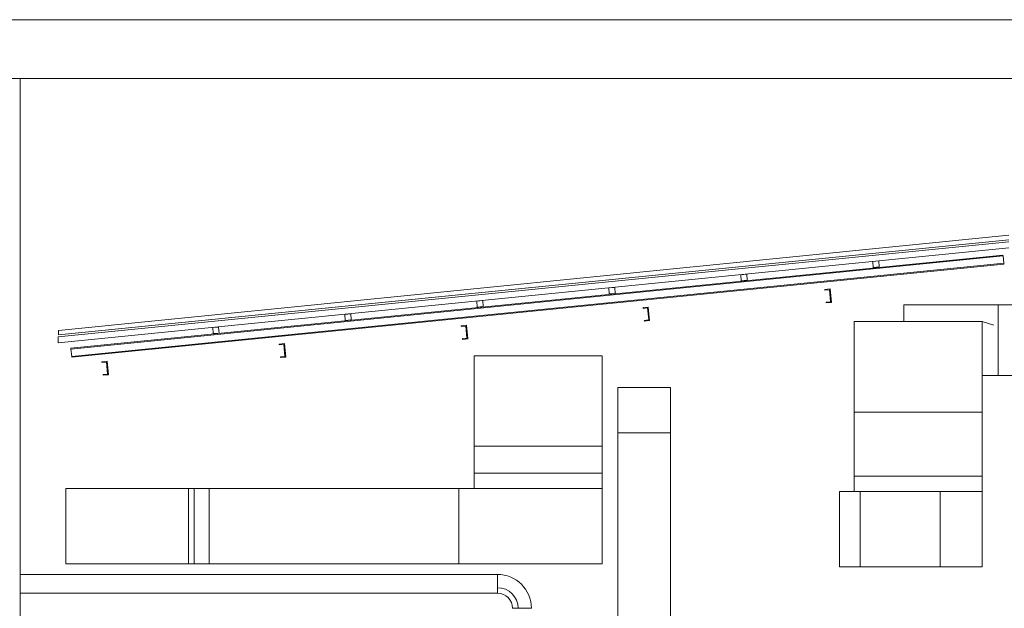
# Model space of a CAD drawing. Header units: metres. Extents: x 4.1 to 64.5, y -1.6 to 14.4.
# Tile 76 of 84: x 47.4 to 53.9, y 9 to 12.9. Entities that reach past the tile are written whole.
import ezdxf

# ---------------------------------------------------------------- set-up
doc = ezdxf.new("R2010")
doc.units = ezdxf.units.M
for name, color, linetype, lineweight in [('A-COLS', 7, 'Continuous', 18), ('A-GLAZ-CWMG', 7, 'Continuous', 18), ('A-ROOF', 7, 'Continuous', 18), ('A-WALL', 7, 'Continuous', 18), ('A-WALL-PATT', 7, 'Continuous', 18), ('DUTOS', 7, 'Continuous', 18), ('M-HVAC-DUCT', 7, 'Continuous', 18), ('M-HVAC-DUCT-ANNO', 7, 'Continuous', 18), ('S-COLS', 7, 'Continuous', 18)]:
    doc.layers.add(name, color=color, linetype=linetype, lineweight=lineweight)

# ---------------------------------------------------------------- blocks, each defined once
blk = doc.blocks.new('Paredes 15 - Paredes 6-6874455-Corte 7')
at = {"layer": 'A-WALL'}
for p, q in [((54.8441, 12.5099), (54.8415, 12.5099)), ((54.8441, 12.5099), (57.678, 12.5099)), ((57.678, 12.5099), (65.4295, 12.5099)), ((60.7084, 10.8961), (60.7084, 11.0076)), ((60.7084, 11.0076), (61.791, 11.0076)), ((61.791, 10.5387), (61.2284, 10.5387))]:
    blk.add_line(p, q, dxfattribs=at)
blk = doc.blocks.new('Montante retangular - U 90x35x5-V53-Corte 7')
at = {"layer": 'A-GLAZ-CWMG'}
for p, q in [((55.4191, 10.633), (55.3843, 10.6296)), ((55.3843, 10.6296), (55.3848, 10.6246)), ((55.3848, 10.6246), (55.4146, 10.6276)), ((55.4146, 10.6276), (55.4226, 10.548)), ((55.4281, 10.5435), (55.4191, 10.633)), ((55.4226, 10.548), (55.3928, 10.545)), ((55.3928, 10.545), (55.3933, 10.54)), ((55.3933, 10.54), (55.4281, 10.5435))]:
    blk.add_line(p, q, dxfattribs=at)
blk = doc.blocks.new('Montante retangular - U 90x35x5-V55-Corte 7')
at = {"layer": 'A-GLAZ-CWMG'}
for p, q in [((56.5967, 10.7508), (56.5619, 10.7473)), ((56.5619, 10.7473), (56.5624, 10.7423)), ((56.5624, 10.7423), (56.5922, 10.7453)), ((56.5922, 10.7453), (56.6002, 10.6657)), ((56.6057, 10.6612), (56.5967, 10.7508)), ((56.6002, 10.6657), (56.5703, 10.6627)), ((56.5703, 10.6627), (56.5708, 10.6578)), ((56.5708, 10.6578), (56.6057, 10.6612))]:
    blk.add_line(p, q, dxfattribs=at)
blk = doc.blocks.new('Rectangular Mullion - 50 x 150mm-7871060-Corte 7')
at = {"layer": 'A-GLAZ-CWMG'}
for p, q in [((61.3664, 11.3379), (55.1787, 10.7191)), ((61.3669, 11.3329), (55.1792, 10.7141)), ((61.3664, 11.3379), (61.3669, 11.3329)), ((61.3669, 11.3329), (61.3719, 11.2832)), ((61.3719, 11.2832), (55.1842, 10.6644)), ((61.3724, 11.2782), (55.1847, 10.6594)), ((61.3719, 11.2832), (61.3724, 11.2782)), ((55.1792, 10.7141), (55.1787, 10.7191)), ((55.1842, 10.6644), (55.1792, 10.7141)), ((55.1847, 10.6594), (55.1842, 10.6644))]:
    blk.add_line(p, q, dxfattribs=at)
blk = doc.blocks.new('Rectangular Mullion - 4x4 cm - offset 2cm-V57-Corte 7')
at = {"layer": 'A-GLAZ-CWMG'}
for p, q in [((56.1599, 10.8602), (56.1201, 10.8563)), ((56.1201, 10.8563), (56.124, 10.8165)), ((56.1638, 10.8204), (56.1599, 10.8602)), ((56.124, 10.8165), (56.1638, 10.8204))]:
    blk.add_line(p, q, dxfattribs=at)
blk = doc.blocks.new('4 GRE - ESCOLA DE CINEMA E AUDIOVISUAL CINE REX R07_rvt-2-Corte 7')
at = {"layer": 'A-WALL-PATT', "true_color": 0x808080}
h = blk.add_hatch(dxfattribs=at)
h.set_pattern_fill('FP_19', color=8, style=0, pattern_type=2)
h.set_pattern_definition([(50, (52.482, 6.033), (0.546555, -0.047815), [0.05715, -0.62865]), (355, (52.482, 6.033), (-0.105728, 0.573166), [0.04572, -0.50292]), (100.451, (52.528, 6.03), (0.440828, 0.52535), [0.04857, -0.53427]), (46.184, (52.482, 6.186), (0.81324, -0.12613), [0.08572, -0.94297]), (96.636, (52.55, 6.175), (0.71221, 0.74229), [0.07286, -0.80141]), (351.184, (52.482, 6.186), (0.71222, 0.74227), [0.06858, -0.75438]), (21, (52.558, 6.148), (0.454846, -0.306795), [0.05715, -0.62865]), (326, (52.558, 6.148), (0.185405, 0.55256), [0.04572, -0.50292]), (71.451, (52.596, 6.122), (0.64025, 0.245763), [0.04857, -0.53427]), (37.5, (52.482, 6.033), (0.009261, 0.253667), [0.02515, -0.47168, 0.02515, -0.48539, -0.50483]), (37.5, (52.482, 6.033), (0.009261, 0.253667), [-1.007, 0.02515, -0.47968]), (7.5, (52.482, 6.033), (0.200456, 0.300546), [0.02515, -0.26594, 0.02515, -0.46025, -0.19241]), (7.5, (52.482, 6.033), (0.200456, 0.300546), [-0.77648, 0.02515, -0.16726]), (327.5, (52.312, 6.033), (0.406768, -0.017188), [0.02515, -0.16535, 0.02515, -0.56921, -0.78867]), (327.5, (52.312, 6.033), (0.406768, -0.017188), [-0.78486, 0.02515, -0.76352]), (317.5, (52.236, 6.033), (0.444383, 0.07628), [0.02515, -0.2225, 0.02515, -0.36957, -0.56007]), (317.5, (52.236, 6.033), (0.444383, 0.07628), [-0.64237, 0.02515, -0.53492])])
h.paths.add_polyline_path([(54.8415, -0.6402), (54.8415, -0.13), (54.839, -0.13), (54.8397, -0.6402)])
h.paths.add_polyline_path([(54.839, 1.97), (54.8415, 1.97), (54.8415, 12.5099), (54.839, 12.5099), (54.839, 2.2202)])
at = {"layer": 'A-ROOF'}
for p, q in [((55.0966, 10.8378), (61.4063, 11.4687)), ((61.4063, 11.4386), (55.0966, 10.8076)), ((61.4047, 11.4259), (55.0934, 10.7948)), ((55.0934, 10.7546), (61.4047, 11.3857)), ((55.0934, 10.7948), (55.0934, 10.7546)), ((55.0966, 10.8076), (55.0966, 10.8378))]:
    blk.add_line(p, q, dxfattribs=at)
at = {"layer": 'A-WALL'}
for p, q in [((54.842, 12.8989), (51.1954, 12.8989)), ((68.5214, 12.8989), (54.842, 12.8989)), ((54.8415, 12.5099), (54.3415, 12.5099)), ((54.8415, 8.57), (54.8415, 12.5099))]:
    blk.add_line(p, q, dxfattribs=at)
at = {"layer": 'A-GLAZ-CWMG', "lineweight": 18}
for name, p in [('Rectangular Mullion - 50 x 150mm-7871060-Corte 7', (0, 0)), ('Rectangular Mullion - 4x4 cm - offset 2cm-V57-Corte 7', (4.3817, 0.4382)), ('Rectangular Mullion - 4x4 cm - offset 2cm-V57-Corte 7', (3.5053, 0.3505)), ('Rectangular Mullion - 4x4 cm - offset 2cm-V57-Corte 7', (2.629, 0.2629)), ('Montante retangular - U 90x35x5-V55-Corte 7', (3.6223, 0.3622)), ('Rectangular Mullion - 4x4 cm - offset 2cm-V57-Corte 7', (1.7527, 0.1753)), ('Montante retangular - U 90x35x5-V55-Corte 7', (2.4149, 0.2415)), ('Rectangular Mullion - 4x4 cm - offset 2cm-V57-Corte 7', (0.8763, 0.0876)), ('Rectangular Mullion - 4x4 cm - offset 2cm-V57-Corte 7', (0, 0)), ('Montante retangular - U 90x35x5-V55-Corte 7', (1.2074, 0.1207)), ('Montante retangular - U 90x35x5-V55-Corte 7', (0, 0)), ('Montante retangular - U 90x35x5-V53-Corte 7', (0, 0))]:
    blk.add_blockref(name, p, dxfattribs=at)
at = {"layer": 'A-WALL', "lineweight": 18}
blk.add_blockref('Paredes 15 - Paredes 6-6874455-Corte 7', (0, 0), dxfattribs=at)
blk = doc.blocks.new('Family - P30-298919-Corte 7')
at = {"layer": 'A-COLS'}
for p, q in [((61.3355, 10.5387), (61.3355, 11.0076)), ((61.4855, 10.5387), (61.4855, 11.0076))]:
    blk.add_line(p, q, dxfattribs=at)
blk = doc.blocks.new('Family - P30-301706-Corte 7')
at = {"layer": 'S-COLS'}
for p, q in [((61.3355, 10.5387), (61.3355, 11.0076)), ((61.4855, 10.5387), (61.4855, 11.0076))]:
    blk.add_line(p, q, dxfattribs=at)
blk = doc.blocks.new('ESTRUTURAL CINE REX _011_IFC-2-Corte 7')
at = {"layer": 'A-COLS', "lineweight": 18}
blk.add_blockref('Family - P30-301706-Corte 7', (0, 0), dxfattribs=at)
at = {"layer": 'S-COLS', "lineweight": 18}
blk.add_blockref('Family - P30-298919-Corte 7', (0, 0), dxfattribs=at)
blk = doc.blocks.new('M_Rectangular Transition - Length x2 - 515_515-838418-Corte 7')
at = {"layer": 'M-HVAC-DUCT', "color": 4, "true_color": 0x00ffff}
blk.add_line((61.3054, 10.8734), (61.2284, 10.8961), dxfattribs=at)
blk = doc.blocks.new('BTS vanes - 1 Splitter Vanes-828018-Corte 7')
at = {"layer": 'M-HVAC-DUCT', "color": 4, "true_color": 0x00ffff}
for p, q in [((60.9502, 9.77), (60.4175, 9.77)), ((60.9502, 9.27), (60.9502, 9.77)), ((60.9502, 9.77), (61.2284, 9.77)), ((61.2284, 9.27), (61.2284, 9.77)), ((61.2284, 9.77), (61.2284, 9.27)), ((60.4175, 9.27), (60.9502, 9.27)), ((60.9502, 9.27), (61.2284, 9.27))]:
    blk.add_line(p, q, dxfattribs=at)
blk = doc.blocks.new('BTS vanes - 1 Splitter Vanes-875035-Corte 7')
at = {"layer": 'M-HVAC-DUCT', "color": 4, "true_color": 0x00ffff}
for p, q in [((63.7784, 9.87), (64.6284, 9.87)), ((63.7784, 9.87), (63.7784, 9.77)), ((63.7784, 9.87), (64.6284, 9.87)), ((63.7784, 9.87), (63.7784, 9.77)), ((64.6284, 9.77), (64.6284, 9.87)), ((64.6284, 9.77), (64.6284, 9.87))]:
    blk.add_line(p, q, dxfattribs=at)
blk = doc.blocks.new('BTS vanes - 1 Splitter Vanes-V67-Corte 7')
at = {"layer": 'M-HVAC-DUCT', "color": 4, "true_color": 0x00ffff}
for p, q in [((61.2284, 10.8961), (60.3784, 10.8961)), ((60.3784, 10.8961), (61.2284, 10.8961)), ((60.3784, 10.8961), (60.3784, 10.2961)), ((61.2284, 10.8961), (61.2284, 10.2961)), ((61.2284, 10.2961), (60.3784, 10.2961))]:
    blk.add_line(p, q, dxfattribs=at)
blk = doc.blocks.new('BTS vanes - 1 Splitter Vanes-878364-Corte 7')
at = {"layer": 'M-HVAC-DUCT', "color": 5, "true_color": 0x0000ff}
for p, q in [((55.9963, 9.79), (55.1463, 9.79)), ((55.1463, 9.79), (55.1463, 9.29)), ((55.9963, 9.79), (55.9595, 9.79)), ((55.9595, 9.79), (55.9595, 9.29)), ((55.9963, 9.29), (55.9963, 9.79)), ((56.0963, 9.79), (55.9963, 9.79)), ((55.9963, 9.29), (55.9963, 9.79)), ((56.0963, 9.79), (55.9963, 9.79)), ((56.0963, 9.79), (56.0963, 9.29)), ((56.0963, 9.79), (56.0963, 9.29)), ((55.1463, 9.29), (55.9963, 9.29)), ((55.9595, 9.29), (55.9963, 9.29)), ((55.9963, 9.29), (56.0963, 9.29)), ((55.9963, 9.29), (56.0963, 9.29))]:
    blk.add_line(p, q, dxfattribs=at)
blk = doc.blocks.new('BTS vanes - 1 Splitter Vanes-V68-Corte 7')
at = {"layer": 'M-HVAC-DUCT', "color": 5, "true_color": 0x0000ff}
for p, q in [((57.7552, 9.29), (57.7552, 9.79)), ((57.7552, 9.79), (58.7052, 9.79)), ((58.7052, 9.29), (58.7052, 9.79)), ((58.7052, 9.79), (58.7052, 9.29)), ((57.7552, 9.29), (58.7052, 9.29))]:
    blk.add_line(p, q, dxfattribs=at)
blk = doc.blocks.new('BTS vanes - 1 Splitter Vanes-V69-Corte 7')
at = {"layer": 'M-HVAC-DUCT', "color": 5, "true_color": 0x0000ff}
for p, q in [((65.407, 9.89), (66.257, 9.89)), ((65.407, 9.89), (65.407, 9.79)), ((65.407, 9.89), (66.257, 9.89)), ((65.407, 9.89), (65.407, 9.79)), ((66.257, 9.79), (66.257, 9.89)), ((66.257, 9.79), (66.257, 9.89))]:
    blk.add_line(p, q, dxfattribs=at)
blk = doc.blocks.new('BTS vanes - 1 Splitter Vanes-911743-Corte 7')
at = {"layer": 'M-HVAC-DUCT', "color": 6, "true_color": 0xff00ff}
for p, q in [((58.0108, 9.0944), (58.0108, 9.2194)), ((58.0108, 9.0944), (58.0108, 9.1312)), ((58.2358, 8.9944), (58.1108, 8.9944)), ((58.1477, 8.9944), (58.1108, 8.9944))]:
    blk.add_line(p, q, dxfattribs=at)
for radius, start in [(0.225, 0), (0.1368, 360), (0.1, 0), (0.1, 0)]:
    blk.add_arc((58.0108, 8.9944), radius, start, 90, dxfattribs=at)
blk = doc.blocks.new('BTS vanes - 1 Splitter Vanes-V88-Corte 7')
at = {"layer": 'M-HVAC-DUCT', "color": 5, "true_color": 0x0000ff}
for p, q in [((58.7052, 10.67), (57.8552, 10.67)), ((57.8552, 10.07), (57.8552, 10.6691)), ((58.7052, 10.07), (58.7052, 10.6691)), ((58.7052, 10.07), (57.8552, 10.07))]:
    blk.add_line(p, q, dxfattribs=at)
blk = doc.blocks.new('BTS vanes - 1 Splitter Vanes-1086274-Corte 7')
at = {"layer": 'M-HVAC-DUCT', "color": 96, "true_color": 0x008000}
for p, q in [((59.1602, 10.459), (58.8102, 10.459)), ((58.8102, 10.459), (59.1602, 10.459)), ((58.8102, 10.159), (58.8102, 10.459)), ((59.1602, 10.159), (59.1602, 10.459)), ((59.1602, 10.159), (58.8102, 10.159))]:
    blk.add_line(p, q, dxfattribs=at)

msp = doc.modelspace()

# ---------------------------------------------------------------- linework, layer by layer
at = {"layer": 'DUTOS', "color": 4, "true_color": 0x00ffff}
for p, q in [((52.9077, 10.2961), (53.7577, 10.2961)), ((52.9077, 10.2961), (52.9077, 9.87)), ((53.7577, 10.2961), (53.7577, 9.87)), ((53.7577, 9.87), (52.9077, 9.87)), ((52.9468, 9.77), (52.81, 9.77)), ((52.81, 9.77), (52.81, 9.27)), ((52.9468, 9.27), (52.9468, 9.77)), ((52.81, 9.27), (52.9468, 9.27))]:
    msp.add_line(p, q, dxfattribs=at)
at = {"layer": 'DUTOS', "color": 96, "true_color": 0x008000}
for p, q in [((51.3395, 10.159), (51.6895, 10.159)), ((51.3395, 5.88), (51.3395, 10.159)), ((51.6895, 10.159), (51.6895, 5.88))]:
    msp.add_line(p, q, dxfattribs=at)
at = {"layer": 'DUTOS', "color": 5, "true_color": 0x0000ff}
for p, q in [((50.3845, 10.07), (51.2345, 10.07)), ((50.3845, 10.07), (50.3845, 9.89)), ((51.2345, 10.07), (51.2345, 9.89)), ((51.2345, 9.89), (50.3845, 9.89)), ((50.2845, 9.79), (48.6256, 9.79)), ((48.6256, 9.29), (50.2845, 9.29))]:
    msp.add_line(p, q, dxfattribs=at)
at = {"layer": 'DUTOS', "color": 6, "true_color": 0xff00ff}
for p, q in [((47.3709, 9.2194), (50.5402, 9.2194)), ((50.5402, 9.2194), (50.5402, 9.0944)), ((50.5402, 9.0944), (47.3709, 9.0944))]:
    msp.add_line(p, q, dxfattribs=at)
at = {"layer": 'M-HVAC-DUCT-ANNO', "color": 4, "true_color": 0x00ffff}
for p, q in [((52.9077, 10.8961), (53.7577, 10.8961)), ((53.7577, 9.27), (53.7577, 9.77))]:
    msp.add_line(p, q, dxfattribs=at)
at = {"layer": 'M-HVAC-DUCT-ANNO', "color": 96, "true_color": 0x008000}
msp.add_line((51.6895, 10.459), (51.3395, 10.459), dxfattribs=at)
at = {"layer": 'M-HVAC-DUCT-ANNO', "color": 5, "true_color": 0x0000ff}
msp.add_line((51.2345, 9.29), (51.2345, 9.79), dxfattribs=at)

# ---------------------------------------------------------------- block references
at = {"lineweight": 5}
for name in ['4 GRE - ESCOLA DE CINEMA E AUDIOVISUAL CINE REX R07_rvt-2-Corte 7', 'ESTRUTURAL CINE REX _011_IFC-2-Corte 7']:
    msp.add_blockref(name, (-7.4707, 0), dxfattribs=at)
at = {"layer": 'M-HVAC-DUCT', "color": 4, "true_color": 0x00ffff}
for name, p in [('BTS vanes - 1 Splitter Vanes-V67-Corte 7', (-7.4707, 0)), ('M_Rectangular Transition - Length x2 - 515_515-838418-Corte 7', (-7.4707, 0)), ('BTS vanes - 1 Splitter Vanes-875035-Corte 7', (-10.8707, 0)), ('BTS vanes - 1 Splitter Vanes-828018-Corte 7', (-7.4707, 0))]:
    msp.add_blockref(name, p, dxfattribs=at)
at = {"layer": 'M-HVAC-DUCT', "color": 5, "true_color": 0x0000ff}
for name, p in [('BTS vanes - 1 Splitter Vanes-V88-Corte 7', (-7.4707, 0)), ('BTS vanes - 1 Splitter Vanes-V69-Corte 7', (-15.0225, 0)), ('BTS vanes - 1 Splitter Vanes-878364-Corte 7', (-7.4707, 0)), ('BTS vanes - 1 Splitter Vanes-V68-Corte 7', (-7.4707, 0))]:
    msp.add_blockref(name, p, dxfattribs=at)
at = {"layer": 'M-HVAC-DUCT', "color": 96, "true_color": 0x008000}
msp.add_blockref('BTS vanes - 1 Splitter Vanes-1086274-Corte 7', (-7.4707, 0), dxfattribs=at)
at = {"layer": 'M-HVAC-DUCT', "color": 6, "true_color": 0xff00ff}
msp.add_blockref('BTS vanes - 1 Splitter Vanes-911743-Corte 7', (-7.4707, 0), dxfattribs=at)

doc.saveas('drawing.dxf')
